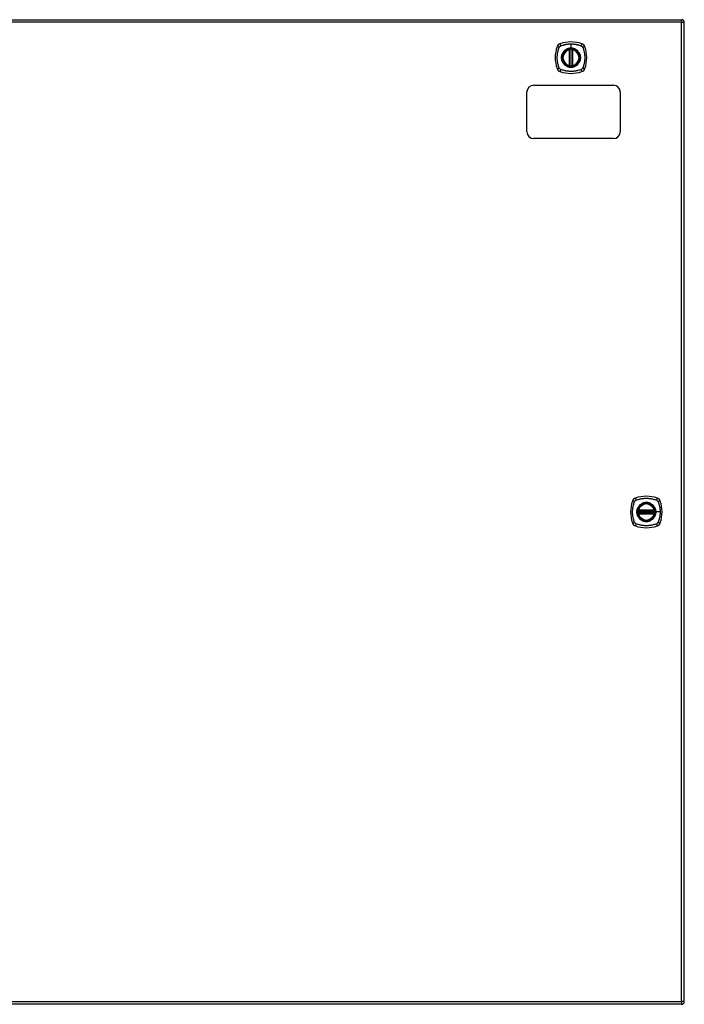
# Model space of a CAD drawing. Header units: inches. Extents: x 20 to 683, y 61 to 320.
# Tile 187 of 205: x 267 to 292, y 177 to 214. Entities that reach past the tile are written whole.
import ezdxf

# ---------------------------------------------------------------- set-up
doc = ezdxf.new("R2010")
doc.units = ezdxf.units.IN
doc.header["$MEASUREMENT"] = 0
doc.layers.add('Visible Edges(ANSI)', color=7, linetype='Continuous', lineweight=25)
doc.layers.add('Visible Tangent Edges(ANSI)', color=7, linetype='Continuous', lineweight=25)

msp = doc.modelspace()

# ---------------------------------------------------------------- linework, layer by layer
at = {"layer": 'Visible Edges(ANSI)'}
for p, q in [((220.492, 214.194), (292.097, 214.194)), ((292.196, 177.375), (292.196, 214.095)), ((287.887, 212.477), (287.887, 213.062)), ((287.907, 212.473), (287.907, 213.067)), ((287.986, 213.067), (287.986, 212.473)), ((288.006, 213.062), (288.006, 212.477)), ((286.545, 211.735), (289.545, 211.735)), ((286.295, 209.985), (286.295, 211.485)), ((289.795, 211.485), (289.795, 209.985)), ((289.545, 209.735), (286.545, 209.735)), ((290.476, 195.774), (291.069, 195.774)), ((291.069, 195.695), (290.476, 195.695)), ((290.48, 195.794), (291.065, 195.794)), ((291.065, 195.676), (290.48, 195.676)), ((292.097, 177.276), (220.492, 177.276))]:
    msp.add_line(p, q, dxfattribs=at)
at = {"layer": 'Visible Edges(ANSI)', "flags": 128}
for points in [[(287.918, 213.081), (287.916, 213.081), (287.915, 213.081), (287.913, 213.081), (287.911, 213.081), (287.91, 213.081), (287.908, 213.08), (287.907, 213.08), (287.906, 213.08), (287.904, 213.08), (287.903, 213.08), (287.902, 213.079), (287.9, 213.079), (287.899, 213.079), (287.898, 213.079), (287.897, 213.079), (287.897, 213.079), (287.896, 213.079), (287.895, 213.078), (287.895, 213.078), (287.894, 213.078), (287.894, 213.078), (287.893, 213.078), (287.893, 213.078), (287.893, 213.078)], [(288, 213.078), (288, 213.078), (287.999, 213.078), (287.999, 213.078), (287.999, 213.078), (287.998, 213.078), (287.998, 213.078), (287.997, 213.079), (287.996, 213.079), (287.995, 213.079), (287.994, 213.079), (287.993, 213.079), (287.992, 213.079), (287.991, 213.079), (287.99, 213.08), (287.989, 213.08), (287.987, 213.08), (287.986, 213.08), (287.984, 213.08), (287.983, 213.081), (287.981, 213.081), (287.98, 213.081), (287.978, 213.081), (287.977, 213.081), (287.975, 213.081)], [(287.893, 212.461), (287.893, 212.461), (287.893, 212.461), (287.894, 212.461), (287.894, 212.461), (287.895, 212.461), (287.895, 212.461), (287.896, 212.461), (287.897, 212.461), (287.897, 212.461), (287.898, 212.46), (287.899, 212.46), (287.9, 212.46), (287.902, 212.46), (287.903, 212.46), (287.904, 212.46), (287.906, 212.459), (287.907, 212.459), (287.908, 212.459), (287.91, 212.459), (287.911, 212.459), (287.913, 212.459), (287.915, 212.458), (287.916, 212.458), (287.918, 212.458)], [(287.975, 212.458), (287.977, 212.458), (287.978, 212.458), (287.98, 212.459), (287.981, 212.459), (287.983, 212.459), (287.984, 212.459), (287.986, 212.459), (287.987, 212.459), (287.989, 212.46), (287.99, 212.46), (287.991, 212.46), (287.992, 212.46), (287.993, 212.46), (287.994, 212.46), (287.995, 212.461), (287.996, 212.461), (287.997, 212.461), (287.998, 212.461), (287.998, 212.461), (287.999, 212.461), (287.999, 212.461), (287.999, 212.461), (288, 212.461), (288, 212.461)], [(290.464, 195.788), (290.464, 195.788), (290.464, 195.788), (290.464, 195.787), (290.464, 195.787), (290.464, 195.787), (290.464, 195.786), (290.464, 195.785), (290.463, 195.785), (290.463, 195.784), (290.463, 195.783), (290.463, 195.782), (290.463, 195.781), (290.463, 195.78), (290.462, 195.778), (290.462, 195.777), (290.462, 195.776), (290.462, 195.774), (290.462, 195.773), (290.462, 195.771), (290.461, 195.77), (290.461, 195.768), (290.461, 195.767), (290.461, 195.765), (290.461, 195.763)], [(290.461, 195.706), (290.461, 195.704), (290.461, 195.703), (290.461, 195.701), (290.461, 195.7), (290.462, 195.698), (290.462, 195.697), (290.462, 195.695), (290.462, 195.694), (290.462, 195.693), (290.462, 195.691), (290.463, 195.69), (290.463, 195.689), (290.463, 195.688), (290.463, 195.687), (290.463, 195.686), (290.463, 195.685), (290.464, 195.684), (290.464, 195.683), (290.464, 195.683), (290.464, 195.682), (290.464, 195.682), (290.464, 195.682), (290.464, 195.682), (290.464, 195.682)], [(291.084, 195.763), (291.084, 195.765), (291.084, 195.767), (291.084, 195.768), (291.083, 195.77), (291.083, 195.771), (291.083, 195.773), (291.083, 195.774), (291.083, 195.776), (291.083, 195.777), (291.082, 195.778), (291.082, 195.78), (291.082, 195.781), (291.082, 195.782), (291.082, 195.783), (291.082, 195.784), (291.081, 195.785), (291.081, 195.785), (291.081, 195.786), (291.081, 195.787), (291.081, 195.787), (291.081, 195.787), (291.081, 195.788), (291.081, 195.788), (291.081, 195.788)], [(291.081, 195.682), (291.081, 195.682), (291.081, 195.682), (291.081, 195.682), (291.081, 195.682), (291.081, 195.683), (291.081, 195.683), (291.081, 195.684), (291.081, 195.685), (291.082, 195.686), (291.082, 195.687), (291.082, 195.688), (291.082, 195.689), (291.082, 195.69), (291.082, 195.691), (291.083, 195.693), (291.083, 195.694), (291.083, 195.695), (291.083, 195.697), (291.083, 195.698), (291.083, 195.7), (291.084, 195.701), (291.084, 195.703), (291.084, 195.704), (291.084, 195.706)]]:
    msp.add_lwpolyline(points, dxfattribs=at)
at = {"layer": 'Visible Edges(ANSI)'}
for centre, radius in [((287.946, 212.77), 0.32), ((287.946, 212.77), 0.315), ((290.772, 195.735), 0.32), ((290.772, 195.735), 0.315)]:
    msp.add_circle(centre, radius, dxfattribs=at)
for centre, radius, start, end in [((292.097, 214.095), 0.099, 0, 90), ((288.635, 212.77), 1.28, 161.2278, 198.7722), ((287.592, 213.124), 0.177, 108.7722, 161.2278), ((287.946, 212.081), 1.28, 71.2278, 108.7722), ((287.946, 212.77), 0.313, 103.6344, 256.3656), ((287.946, 212.77), 0.313, 99.784, 103.6344), ((287.875, 213.062), 0.0118, 0, 103.6344), ((287.895, 213.067), 0.0118, 0, 99.784), ((287.946, 212.77), 0.313, 84.7499, 95.2501), ((287.998, 213.067), 0.0118, 80.216, 180), ((287.946, 212.77), 0.313, 76.3656, 80.216), ((288.017, 213.062), 0.0118, 76.3656, 180), ((287.946, 212.77), 0.313, 283.6344, 76.3656), ((288.301, 213.124), 0.177, 18.7722, 71.2278), ((287.257, 212.77), 1.28, 341.2278, 18.7722), ((287.592, 212.415), 0.177, 198.7722, 251.2278), ((287.875, 212.477), 0.0118, 256.3656, 0), ((287.946, 212.77), 0.313, 256.3656, 260.216), ((287.895, 212.473), 0.0118, 260.216, 0), ((287.946, 212.77), 0.313, 264.7499, 275.2501), ((287.998, 212.473), 0.0118, 180, 279.784), ((287.946, 212.77), 0.313, 279.784, 283.6344), ((288.017, 212.477), 0.0118, 180, 283.6344), ((288.301, 212.415), 0.177, 288.7722, 341.2278), ((287.946, 213.459), 1.28, 251.2278, 288.7722), ((286.545, 211.485), 0.25, 90, 180), ((289.545, 211.485), 0.25, 0, 90), ((286.545, 209.985), 0.25, 180, 270), ((289.545, 209.985), 0.25, 270, 0), ((291.461, 195.735), 1.28, 161.2278, 198.7722), ((290.418, 196.089), 0.177, 108.7722, 161.2278), ((290.772, 195.046), 1.28, 71.2278, 108.7722), ((290.772, 195.735), 0.313, 13.6344, 166.3656), ((291.127, 196.089), 0.177, 18.7722, 71.2278), ((290.083, 195.735), 1.28, 341.2278, 18.7722), ((290.772, 195.735), 0.313, 174.7499, 185.2501), ((290.772, 195.735), 0.313, 166.3656, 170.216), ((290.476, 195.786), 0.0118, 170.216, 270), ((290.476, 195.684), 0.0118, 90, 189.784), ((290.772, 195.735), 0.313, 189.784, 193.6344), ((290.48, 195.806), 0.0118, 166.3656, 270), ((290.48, 195.664), 0.0118, 90, 193.6344), ((291.065, 195.806), 0.0118, 270, 13.6344), ((291.065, 195.664), 0.0118, 346.3656, 90), ((291.069, 195.786), 0.0118, 270, 9.784), ((291.069, 195.684), 0.0118, 350.216, 90), ((290.772, 195.735), 0.313, 9.784, 13.6344), ((290.772, 195.735), 0.313, 346.3656, 350.216), ((290.772, 195.735), 0.313, 354.7499, 5.2501), ((290.418, 195.38), 0.177, 198.7722, 251.2278), ((290.772, 195.735), 0.313, 193.6344, 346.3656), ((291.127, 195.38), 0.177, 288.7722, 341.2278), ((290.772, 196.424), 1.28, 251.2278, 288.7722), ((292.097, 177.375), 0.099, 270, 0)]:
    msp.add_arc(centre, radius, start, end, dxfattribs=at)
at = {"layer": 'Visible Tangent Edges(ANSI)'}
for p, q in [((292.097, 214.194), (292.097, 214.095)), ((292.097, 214.095), (220.492, 214.095)), ((292.097, 214.095), (292.196, 214.095)), ((292.097, 177.375), (292.097, 214.095)), ((287.875, 213.062), (287.873, 213.074)), ((287.875, 213.062), (287.887, 213.062)), ((287.875, 213.062), (287.875, 212.477)), ((287.887, 213.062), (287.897, 213.062)), ((287.893, 213.078), (287.894, 213.072)), ((287.897, 213.067), (287.907, 213.067)), ((287.897, 212.477), (287.897, 213.062)), ((287.919, 213.07), (287.918, 213.081)), ((287.919, 212.47), (287.919, 213.07)), ((287.946, 213.286), (287.946, 213.127)), ((287.946, 213.122), (287.946, 213.127)), ((287.974, 213.07), (287.975, 213.081)), ((287.974, 213.07), (287.974, 212.47)), ((287.986, 213.067), (287.996, 213.067)), ((287.996, 213.062), (288.006, 213.062)), ((287.996, 213.062), (287.996, 212.477)), ((287.999, 213.072), (288, 213.078)), ((288.006, 213.062), (288.017, 213.062)), ((288.02, 213.074), (288.017, 213.062)), ((288.017, 212.477), (288.017, 213.062)), ((287.873, 212.466), (287.875, 212.477)), ((287.887, 212.477), (287.875, 212.477)), ((287.897, 212.477), (287.887, 212.477)), ((287.894, 212.467), (287.893, 212.461)), ((287.907, 212.473), (287.897, 212.473)), ((287.918, 212.458), (287.919, 212.47)), ((287.975, 212.458), (287.974, 212.47)), ((287.996, 212.473), (287.986, 212.473)), ((288.006, 212.477), (287.996, 212.477)), ((288, 212.461), (287.999, 212.467)), ((288.017, 212.477), (288.006, 212.477)), ((288.017, 212.477), (288.02, 212.466)), ((290.461, 195.763), (290.472, 195.762)), ((290.461, 195.706), (290.472, 195.707)), ((290.47, 195.787), (290.464, 195.788)), ((290.464, 195.682), (290.47, 195.683)), ((290.468, 195.809), (290.48, 195.806)), ((290.472, 195.762), (291.072, 195.762)), ((291.072, 195.707), (290.472, 195.707)), ((290.476, 195.774), (290.476, 195.784)), ((290.476, 195.685), (290.476, 195.695)), ((290.48, 195.794), (290.48, 195.806)), ((291.065, 195.806), (290.48, 195.806)), ((290.48, 195.784), (290.48, 195.794)), ((290.48, 195.784), (291.065, 195.784)), ((290.48, 195.676), (290.48, 195.685)), ((291.065, 195.685), (290.48, 195.685)), ((290.48, 195.664), (290.48, 195.676)), ((291.065, 195.806), (291.077, 195.809)), ((291.065, 195.806), (291.065, 195.794)), ((291.065, 195.794), (291.065, 195.784)), ((291.065, 195.685), (291.065, 195.676)), ((291.065, 195.676), (291.065, 195.664)), ((291.069, 195.784), (291.069, 195.774)), ((291.069, 195.695), (291.069, 195.685)), ((291.072, 195.762), (291.084, 195.763)), ((291.072, 195.707), (291.084, 195.706)), ((291.081, 195.788), (291.075, 195.787)), ((291.075, 195.683), (291.081, 195.682)), ((291.125, 195.735), (291.129, 195.735)), ((291.289, 195.735), (291.129, 195.735)), ((290.48, 195.664), (290.468, 195.661)), ((290.48, 195.664), (291.065, 195.664)), ((291.077, 195.661), (291.065, 195.664)), ((220.492, 177.375), (292.097, 177.375)), ((292.097, 177.375), (292.097, 177.276)), ((292.196, 177.375), (292.097, 177.375))]:
    msp.add_line(p, q, dxfattribs=at)
at = {"layer": 'Visible Tangent Edges(ANSI)', "flags": 128}
for points in [[(287.506, 212.381), (287.493, 212.415), (287.482, 212.446), (287.473, 212.477), (287.464, 212.509), (287.456, 212.541), (287.449, 212.573), (287.443, 212.605), (287.439, 212.638), (287.435, 212.671), (287.432, 212.704), (287.43, 212.737), (287.43, 212.77), (287.43, 212.803), (287.432, 212.836), (287.435, 212.868), (287.438, 212.901), (287.443, 212.934), (287.449, 212.966), (287.456, 212.999), (287.464, 213.031), (287.473, 213.062), (287.482, 213.094), (287.493, 213.125), (287.506, 213.158)], [(287.506, 213.158), (287.507, 213.16), (287.508, 213.161), (287.509, 213.162), (287.509, 213.164), (287.51, 213.165), (287.511, 213.167), (287.512, 213.168), (287.512, 213.169), (287.513, 213.17), (287.514, 213.172), (287.515, 213.173), (287.516, 213.174), (287.517, 213.176), (287.518, 213.177), (287.519, 213.178), (287.519, 213.179), (287.52, 213.18), (287.521, 213.182), (287.522, 213.183), (287.523, 213.184), (287.524, 213.185), (287.526, 213.186), (287.527, 213.187), (287.528, 213.188)], [(287.528, 213.188), (287.529, 213.19), (287.53, 213.191), (287.531, 213.192), (287.532, 213.193), (287.533, 213.194), (287.534, 213.195), (287.536, 213.196), (287.537, 213.197), (287.538, 213.198), (287.539, 213.199), (287.541, 213.199), (287.542, 213.2), (287.543, 213.201), (287.544, 213.202), (287.546, 213.203), (287.547, 213.204), (287.548, 213.205), (287.55, 213.205), (287.551, 213.206), (287.552, 213.207), (287.554, 213.208), (287.555, 213.208), (287.556, 213.209), (287.558, 213.21)], [(287.558, 213.21), (287.576, 213.218), (287.591, 213.223), (287.607, 213.229), (287.622, 213.234), (287.638, 213.239), (287.654, 213.244), (287.67, 213.248), (287.686, 213.252), (287.701, 213.256), (287.718, 213.26), (287.734, 213.264), (287.75, 213.267), (287.766, 213.27), (287.782, 213.273), (287.798, 213.275), (287.815, 213.278), (287.831, 213.28), (287.848, 213.281), (287.864, 213.283), (287.88, 213.284), (287.897, 213.285), (287.913, 213.286), (287.93, 213.286), (287.946, 213.286)], [(287.946, 213.122), (288.038, 213.11), (288.123, 213.075), (288.196, 213.019), (288.252, 212.946), (288.287, 212.861), (288.299, 212.769), (288.286, 212.678), (288.251, 212.593), (288.195, 212.52), (288.123, 212.465), (288.037, 212.43), (287.946, 212.418), (287.855, 212.43), (287.77, 212.465), (287.697, 212.521), (287.641, 212.593), (287.606, 212.679), (287.594, 212.77), (287.606, 212.861), (287.642, 212.946), (287.697, 213.019), (287.77, 213.075), (287.855, 213.11), (287.946, 213.122)], [(287.719, 213.044), (287.717, 213.043), (287.715, 213.041), (287.713, 213.039), (287.71, 213.037), (287.708, 213.035), (287.706, 213.033), (287.704, 213.032), (287.702, 213.03), (287.7, 213.028), (287.698, 213.026), (287.696, 213.024), (287.694, 213.022), (287.692, 213.02), (287.69, 213.018), (287.688, 213.016), (287.687, 213.014), (287.685, 213.012), (287.683, 213.01), (287.681, 213.008), (287.679, 213.006), (287.677, 213.004), (287.675, 213.002), (287.674, 212.999), (287.672, 212.997)], [(287.946, 213.127), (287.936, 213.126), (287.926, 213.126), (287.916, 213.125), (287.905, 213.124), (287.895, 213.123), (287.885, 213.121), (287.875, 213.119), (287.865, 213.117), (287.855, 213.115), (287.845, 213.112), (287.835, 213.109), (287.825, 213.105), (287.816, 213.102), (287.806, 213.098), (287.797, 213.094), (287.788, 213.089), (287.778, 213.084), (287.769, 213.079), (287.761, 213.074), (287.752, 213.069), (287.743, 213.063), (287.735, 213.057), (287.727, 213.051), (287.719, 213.044)], [(287.894, 213.072), (287.894, 213.073), (287.893, 213.073), (287.892, 213.073), (287.891, 213.074), (287.89, 213.074), (287.889, 213.074), (287.889, 213.074), (287.888, 213.075), (287.887, 213.075), (287.886, 213.075), (287.885, 213.075), (287.884, 213.075), (287.883, 213.075), (287.882, 213.075), (287.881, 213.075), (287.88, 213.075), (287.879, 213.075), (287.878, 213.075), (287.877, 213.075), (287.876, 213.075), (287.875, 213.074), (287.875, 213.074), (287.874, 213.074), (287.873, 213.074)], [(287.897, 213.067), (287.897, 213.067), (287.897, 213.067), (287.897, 213.067), (287.897, 213.068), (287.897, 213.068), (287.897, 213.068), (287.896, 213.068), (287.896, 213.069), (287.896, 213.069), (287.896, 213.069), (287.896, 213.069), (287.896, 213.07), (287.896, 213.07), (287.896, 213.07), (287.896, 213.07), (287.895, 213.071), (287.895, 213.071), (287.895, 213.071), (287.895, 213.071), (287.895, 213.071), (287.895, 213.072), (287.895, 213.072), (287.894, 213.072), (287.894, 213.072)], [(287.897, 213.062), (287.897, 213.063), (287.897, 213.063), (287.897, 213.063), (287.897, 213.063), (287.897, 213.063), (287.897, 213.063), (287.897, 213.064), (287.897, 213.064), (287.897, 213.064), (287.897, 213.064), (287.897, 213.064), (287.897, 213.064), (287.897, 213.065), (287.897, 213.065), (287.897, 213.065), (287.897, 213.065), (287.897, 213.065), (287.897, 213.066), (287.897, 213.066), (287.897, 213.066), (287.897, 213.066), (287.897, 213.066), (287.897, 213.066), (287.897, 213.067)], [(287.907, 213.067), (287.907, 213.067), (287.907, 213.067), (287.907, 213.067), (287.907, 213.067), (287.908, 213.067), (287.908, 213.067), (287.908, 213.067), (287.909, 213.067), (287.909, 213.067), (287.909, 213.067), (287.91, 213.067), (287.911, 213.068), (287.911, 213.068), (287.912, 213.068), (287.912, 213.068), (287.913, 213.068), (287.914, 213.069), (287.914, 213.069), (287.915, 213.069), (287.916, 213.069), (287.917, 213.069), (287.917, 213.069), (287.918, 213.07), (287.919, 213.07)], [(287.946, 213.286), (287.963, 213.286), (287.979, 213.286), (287.996, 213.285), (288.012, 213.284), (288.029, 213.283), (288.045, 213.281), (288.062, 213.28), (288.078, 213.278), (288.094, 213.275), (288.111, 213.273), (288.127, 213.27), (288.143, 213.267), (288.159, 213.264), (288.175, 213.26), (288.191, 213.256), (288.207, 213.252), (288.223, 213.248), (288.239, 213.244), (288.255, 213.239), (288.27, 213.234), (288.286, 213.229), (288.301, 213.223), (288.317, 213.218), (288.335, 213.21)], [(288.174, 213.044), (288.166, 213.051), (288.158, 213.057), (288.149, 213.063), (288.141, 213.069), (288.132, 213.074), (288.123, 213.08), (288.114, 213.085), (288.105, 213.089), (288.096, 213.094), (288.086, 213.098), (288.077, 213.102), (288.067, 213.105), (288.058, 213.109), (288.048, 213.112), (288.038, 213.115), (288.028, 213.117), (288.018, 213.119), (288.008, 213.121), (287.998, 213.123), (287.987, 213.124), (287.977, 213.125), (287.967, 213.126), (287.957, 213.126), (287.946, 213.127)], [(287.974, 213.07), (287.975, 213.07), (287.976, 213.069), (287.976, 213.069), (287.977, 213.069), (287.978, 213.069), (287.978, 213.069), (287.979, 213.069), (287.98, 213.068), (287.981, 213.068), (287.981, 213.068), (287.982, 213.068), (287.982, 213.068), (287.983, 213.067), (287.983, 213.067), (287.984, 213.067), (287.984, 213.067), (287.985, 213.067), (287.985, 213.067), (287.985, 213.067), (287.985, 213.067), (287.986, 213.067), (287.986, 213.067), (287.986, 213.067), (287.986, 213.067)], [(287.999, 213.072), (287.998, 213.072), (287.998, 213.072), (287.998, 213.072), (287.998, 213.071), (287.998, 213.071), (287.998, 213.071), (287.998, 213.071), (287.997, 213.071), (287.997, 213.07), (287.997, 213.07), (287.997, 213.07), (287.997, 213.07), (287.997, 213.069), (287.997, 213.069), (287.997, 213.069), (287.996, 213.069), (287.996, 213.068), (287.996, 213.068), (287.996, 213.068), (287.996, 213.068), (287.996, 213.067), (287.996, 213.067), (287.996, 213.067), (287.996, 213.067)], [(287.996, 213.067), (287.996, 213.066), (287.996, 213.066), (287.996, 213.066), (287.996, 213.066), (287.996, 213.066), (287.996, 213.066), (287.996, 213.065), (287.996, 213.065), (287.996, 213.065), (287.996, 213.065), (287.996, 213.065), (287.996, 213.064), (287.996, 213.064), (287.996, 213.064), (287.996, 213.064), (287.996, 213.064), (287.996, 213.064), (287.996, 213.063), (287.996, 213.063), (287.996, 213.063), (287.996, 213.063), (287.996, 213.063), (287.996, 213.063), (287.996, 213.062)], [(288.02, 213.074), (288.019, 213.074), (288.018, 213.074), (288.017, 213.074), (288.016, 213.075), (288.015, 213.075), (288.015, 213.075), (288.014, 213.075), (288.013, 213.075), (288.012, 213.075), (288.011, 213.075), (288.01, 213.075), (288.009, 213.075), (288.008, 213.075), (288.007, 213.075), (288.006, 213.075), (288.005, 213.075), (288.004, 213.074), (288.003, 213.074), (288.003, 213.074), (288.002, 213.074), (288.001, 213.073), (288, 213.073), (287.999, 213.073), (287.999, 213.072)], [(288.221, 212.997), (288.219, 212.999), (288.217, 213.002), (288.216, 213.004), (288.214, 213.006), (288.212, 213.008), (288.21, 213.01), (288.208, 213.012), (288.206, 213.014), (288.204, 213.016), (288.203, 213.018), (288.201, 213.02), (288.199, 213.022), (288.197, 213.024), (288.195, 213.026), (288.193, 213.028), (288.191, 213.03), (288.189, 213.031), (288.187, 213.033), (288.185, 213.035), (288.182, 213.037), (288.18, 213.039), (288.178, 213.041), (288.176, 213.043), (288.174, 213.044)], [(288.335, 213.21), (288.338, 213.208), (288.341, 213.207), (288.343, 213.205), (288.346, 213.204), (288.348, 213.202), (288.351, 213.2), (288.353, 213.199), (288.356, 213.197), (288.358, 213.195), (288.361, 213.193), (288.363, 213.191), (288.365, 213.189), (288.367, 213.186), (288.369, 213.184), (288.371, 213.182), (288.373, 213.179), (288.375, 213.177), (288.377, 213.174), (288.379, 213.172), (288.38, 213.169), (288.382, 213.167), (288.384, 213.164), (288.385, 213.161), (288.386, 213.158)], [(288.386, 213.158), (288.4, 213.125), (288.411, 213.094), (288.42, 213.062), (288.429, 213.031), (288.437, 212.999), (288.444, 212.966), (288.45, 212.934), (288.454, 212.901), (288.458, 212.868), (288.461, 212.836), (288.462, 212.803), (288.463, 212.77), (288.462, 212.737), (288.461, 212.704), (288.458, 212.671), (288.454, 212.638), (288.449, 212.605), (288.444, 212.573), (288.437, 212.541), (288.429, 212.509), (288.42, 212.477), (288.411, 212.446), (288.4, 212.415), (288.386, 212.381)], [(287.672, 212.997), (287.659, 212.981), (287.647, 212.964), (287.637, 212.947), (287.627, 212.929), (287.618, 212.91), (287.611, 212.891), (287.604, 212.871), (287.599, 212.851), (287.595, 212.831), (287.592, 212.811), (287.59, 212.79), (287.59, 212.77), (287.59, 212.749), (287.592, 212.728), (287.595, 212.708), (287.599, 212.688), (287.604, 212.668), (287.611, 212.648), (287.618, 212.629), (287.627, 212.611), (287.637, 212.593), (287.648, 212.575), (287.659, 212.558), (287.672, 212.542)], [(288.221, 212.542), (288.234, 212.558), (288.245, 212.575), (288.256, 212.593), (288.266, 212.611), (288.274, 212.63), (288.282, 212.649), (288.288, 212.668), (288.294, 212.688), (288.298, 212.708), (288.301, 212.729), (288.303, 212.749), (288.303, 212.77), (288.303, 212.79), (288.301, 212.811), (288.298, 212.831), (288.294, 212.851), (288.288, 212.871), (288.282, 212.891), (288.274, 212.91), (288.266, 212.929), (288.256, 212.947), (288.245, 212.964), (288.234, 212.981), (288.221, 212.997)], [(287.558, 212.33), (287.555, 212.331), (287.552, 212.333), (287.55, 212.334), (287.547, 212.336), (287.544, 212.337), (287.542, 212.339), (287.539, 212.341), (287.537, 212.343), (287.534, 212.345), (287.532, 212.347), (287.53, 212.349), (287.528, 212.351), (287.526, 212.353), (287.523, 212.355), (287.521, 212.358), (287.519, 212.36), (287.518, 212.363), (287.516, 212.365), (287.514, 212.368), (287.512, 212.37), (287.511, 212.373), (287.509, 212.376), (287.508, 212.378), (287.506, 212.381)], [(288.335, 212.33), (288.301, 212.316), (288.27, 212.306), (288.239, 212.296), (288.207, 212.287), (288.175, 212.279), (288.143, 212.273), (288.111, 212.267), (288.078, 212.262), (288.045, 212.258), (288.013, 212.255), (287.98, 212.254), (287.947, 212.253), (287.914, 212.254), (287.881, 212.255), (287.848, 212.258), (287.815, 212.262), (287.782, 212.267), (287.75, 212.272), (287.718, 212.279), (287.686, 212.287), (287.654, 212.296), (287.622, 212.306), (287.591, 212.316), (287.558, 212.33)], [(287.672, 212.542), (287.674, 212.54), (287.675, 212.538), (287.677, 212.536), (287.679, 212.534), (287.681, 212.532), (287.683, 212.53), (287.685, 212.528), (287.687, 212.526), (287.688, 212.524), (287.69, 212.522), (287.692, 212.52), (287.694, 212.518), (287.696, 212.516), (287.698, 212.514), (287.7, 212.512), (287.702, 212.51), (287.704, 212.508), (287.706, 212.506), (287.708, 212.504), (287.71, 212.502), (287.713, 212.501), (287.715, 212.499), (287.717, 212.497), (287.719, 212.495)], [(287.719, 212.495), (287.735, 212.482), (287.752, 212.471), (287.769, 212.46), (287.788, 212.45), (287.806, 212.442), (287.825, 212.434), (287.845, 212.428), (287.865, 212.422), (287.885, 212.418), (287.905, 212.415), (287.926, 212.413), (287.947, 212.413), (287.967, 212.413), (287.988, 212.415), (288.008, 212.418), (288.028, 212.422), (288.048, 212.428), (288.068, 212.434), (288.087, 212.442), (288.105, 212.45), (288.124, 212.46), (288.141, 212.471), (288.158, 212.482), (288.174, 212.495)], [(287.873, 212.466), (287.874, 212.465), (287.875, 212.465), (287.875, 212.465), (287.876, 212.465), (287.877, 212.465), (287.878, 212.465), (287.879, 212.465), (287.88, 212.464), (287.881, 212.464), (287.882, 212.464), (287.883, 212.464), (287.884, 212.464), (287.885, 212.465), (287.886, 212.465), (287.887, 212.465), (287.888, 212.465), (287.889, 212.465), (287.889, 212.465), (287.89, 212.466), (287.891, 212.466), (287.892, 212.466), (287.893, 212.466), (287.894, 212.467), (287.894, 212.467)], [(287.894, 212.467), (287.894, 212.467), (287.895, 212.468), (287.895, 212.468), (287.895, 212.468), (287.895, 212.468), (287.895, 212.468), (287.895, 212.469), (287.895, 212.469), (287.896, 212.469), (287.896, 212.469), (287.896, 212.47), (287.896, 212.47), (287.896, 212.47), (287.896, 212.47), (287.896, 212.471), (287.896, 212.471), (287.896, 212.471), (287.897, 212.471), (287.897, 212.472), (287.897, 212.472), (287.897, 212.472), (287.897, 212.472), (287.897, 212.473), (287.897, 212.473)], [(287.897, 212.473), (287.897, 212.473), (287.897, 212.473), (287.897, 212.473), (287.897, 212.474), (287.897, 212.474), (287.897, 212.474), (287.897, 212.474), (287.897, 212.474), (287.897, 212.474), (287.897, 212.475), (287.897, 212.475), (287.897, 212.475), (287.897, 212.475), (287.897, 212.475), (287.897, 212.475), (287.897, 212.476), (287.897, 212.476), (287.897, 212.476), (287.897, 212.476), (287.897, 212.476), (287.897, 212.477), (287.897, 212.477), (287.897, 212.477), (287.897, 212.477)], [(287.919, 212.47), (287.918, 212.47), (287.917, 212.47), (287.917, 212.47), (287.916, 212.47), (287.915, 212.471), (287.914, 212.471), (287.914, 212.471), (287.913, 212.471), (287.912, 212.471), (287.912, 212.471), (287.911, 212.472), (287.911, 212.472), (287.91, 212.472), (287.909, 212.472), (287.909, 212.472), (287.909, 212.472), (287.908, 212.473), (287.908, 212.473), (287.908, 212.473), (287.907, 212.473), (287.907, 212.473), (287.907, 212.473), (287.907, 212.473), (287.907, 212.473)], [(287.986, 212.473), (287.986, 212.473), (287.986, 212.473), (287.986, 212.473), (287.985, 212.473), (287.985, 212.473), (287.985, 212.473), (287.985, 212.473), (287.984, 212.472), (287.984, 212.472), (287.983, 212.472), (287.983, 212.472), (287.982, 212.472), (287.982, 212.472), (287.981, 212.471), (287.981, 212.471), (287.98, 212.471), (287.979, 212.471), (287.978, 212.471), (287.978, 212.471), (287.977, 212.47), (287.976, 212.47), (287.976, 212.47), (287.975, 212.47), (287.974, 212.47)], [(287.996, 212.477), (287.996, 212.477), (287.996, 212.477), (287.996, 212.477), (287.996, 212.476), (287.996, 212.476), (287.996, 212.476), (287.996, 212.476), (287.996, 212.476), (287.996, 212.475), (287.996, 212.475), (287.996, 212.475), (287.996, 212.475), (287.996, 212.475), (287.996, 212.475), (287.996, 212.474), (287.996, 212.474), (287.996, 212.474), (287.996, 212.474), (287.996, 212.474), (287.996, 212.474), (287.996, 212.473), (287.996, 212.473), (287.996, 212.473), (287.996, 212.473)], [(287.996, 212.473), (287.996, 212.473), (287.996, 212.472), (287.996, 212.472), (287.996, 212.472), (287.996, 212.472), (287.996, 212.471), (287.996, 212.471), (287.996, 212.471), (287.997, 212.471), (287.997, 212.47), (287.997, 212.47), (287.997, 212.47), (287.997, 212.47), (287.997, 212.469), (287.997, 212.469), (287.997, 212.469), (287.998, 212.469), (287.998, 212.468), (287.998, 212.468), (287.998, 212.468), (287.998, 212.468), (287.998, 212.468), (287.998, 212.467), (287.999, 212.467)], [(287.999, 212.467), (287.999, 212.467), (288, 212.466), (288.001, 212.466), (288.002, 212.466), (288.003, 212.466), (288.003, 212.465), (288.004, 212.465), (288.005, 212.465), (288.006, 212.465), (288.007, 212.465), (288.008, 212.465), (288.009, 212.464), (288.01, 212.464), (288.011, 212.464), (288.012, 212.464), (288.013, 212.464), (288.014, 212.465), (288.015, 212.465), (288.015, 212.465), (288.016, 212.465), (288.017, 212.465), (288.018, 212.465), (288.019, 212.465), (288.02, 212.466)], [(288.174, 212.495), (288.176, 212.497), (288.178, 212.499), (288.18, 212.501), (288.182, 212.502), (288.184, 212.504), (288.187, 212.506), (288.189, 212.508), (288.191, 212.51), (288.193, 212.512), (288.195, 212.514), (288.197, 212.516), (288.199, 212.518), (288.201, 212.52), (288.202, 212.522), (288.204, 212.524), (288.206, 212.526), (288.208, 212.528), (288.21, 212.53), (288.212, 212.532), (288.214, 212.534), (288.216, 212.536), (288.217, 212.538), (288.219, 212.54), (288.221, 212.542)], [(288.386, 212.381), (288.385, 212.378), (288.384, 212.376), (288.382, 212.373), (288.38, 212.37), (288.379, 212.368), (288.377, 212.365), (288.375, 212.363), (288.373, 212.36), (288.371, 212.358), (288.369, 212.356), (288.367, 212.353), (288.365, 212.351), (288.363, 212.349), (288.361, 212.347), (288.358, 212.345), (288.356, 212.343), (288.354, 212.341), (288.351, 212.339), (288.349, 212.337), (288.346, 212.336), (288.343, 212.334), (288.341, 212.333), (288.338, 212.331), (288.335, 212.33)], [(290.332, 195.346), (290.319, 195.38), (290.308, 195.411), (290.299, 195.442), (290.29, 195.474), (290.282, 195.506), (290.275, 195.538), (290.269, 195.57), (290.265, 195.603), (290.261, 195.636), (290.258, 195.669), (290.256, 195.702), (290.256, 195.735), (290.256, 195.768), (290.258, 195.801), (290.261, 195.833), (290.264, 195.866), (290.269, 195.899), (290.275, 195.931), (290.282, 195.964), (290.29, 195.996), (290.299, 196.027), (290.308, 196.059), (290.319, 196.09), (290.332, 196.123)], [(290.332, 196.123), (290.334, 196.126), (290.335, 196.129), (290.337, 196.132), (290.338, 196.134), (290.34, 196.137), (290.342, 196.139), (290.344, 196.142), (290.345, 196.144), (290.347, 196.147), (290.349, 196.149), (290.352, 196.151), (290.354, 196.153), (290.356, 196.156), (290.358, 196.158), (290.36, 196.16), (290.363, 196.162), (290.365, 196.164), (290.368, 196.165), (290.37, 196.167), (290.373, 196.169), (290.376, 196.17), (290.378, 196.172), (290.381, 196.173), (290.384, 196.175)], [(290.384, 196.175), (290.417, 196.188), (290.448, 196.199), (290.48, 196.209), (290.511, 196.217), (290.543, 196.225), (290.576, 196.232), (290.608, 196.238), (290.641, 196.243), (290.673, 196.246), (290.706, 196.249), (290.739, 196.251), (290.772, 196.251), (290.805, 196.251), (290.838, 196.249), (290.871, 196.246), (290.904, 196.243), (290.937, 196.238), (290.969, 196.232), (291.001, 196.225), (291.033, 196.217), (291.065, 196.209), (291.096, 196.199), (291.127, 196.188), (291.161, 196.175)], [(291.125, 195.735), (291.113, 195.643), (291.077, 195.558), (291.021, 195.485), (290.949, 195.43), (290.863, 195.395), (290.772, 195.383), (290.681, 195.395), (290.596, 195.43), (290.523, 195.486), (290.467, 195.559), (290.432, 195.644), (290.42, 195.735), (290.432, 195.826), (290.468, 195.911), (290.523, 195.984), (290.596, 196.04), (290.681, 196.075), (290.773, 196.087), (290.864, 196.075), (290.949, 196.04), (291.022, 195.984), (291.078, 195.911), (291.113, 195.826), (291.125, 195.735)], [(291, 196.009), (290.984, 196.022), (290.967, 196.034), (290.949, 196.044), (290.931, 196.054), (290.912, 196.063), (290.893, 196.07), (290.874, 196.077), (290.854, 196.082), (290.834, 196.086), (290.814, 196.089), (290.793, 196.091), (290.772, 196.092), (290.752, 196.091), (290.731, 196.089), (290.711, 196.086), (290.691, 196.082), (290.671, 196.077), (290.651, 196.07), (290.632, 196.063), (290.613, 196.054), (290.595, 196.044), (290.578, 196.034), (290.561, 196.022), (290.545, 196.009)], [(291.161, 196.175), (291.162, 196.174), (291.164, 196.173), (291.165, 196.173), (291.167, 196.172), (291.168, 196.171), (291.169, 196.17), (291.171, 196.17), (291.172, 196.169), (291.173, 196.168), (291.174, 196.167), (291.176, 196.166), (291.177, 196.165), (291.178, 196.164), (291.18, 196.164), (291.181, 196.163), (291.182, 196.162), (291.183, 196.161), (291.184, 196.16), (291.186, 196.159), (291.187, 196.158), (291.188, 196.157), (291.189, 196.156), (291.19, 196.155), (291.191, 196.153)], [(291.191, 196.153), (291.192, 196.152), (291.193, 196.151), (291.194, 196.15), (291.195, 196.149), (291.196, 196.148), (291.197, 196.147), (291.198, 196.146), (291.199, 196.144), (291.2, 196.143), (291.201, 196.142), (291.202, 196.141), (291.203, 196.139), (291.204, 196.138), (291.205, 196.137), (291.206, 196.136), (291.206, 196.134), (291.207, 196.133), (291.208, 196.132), (291.209, 196.13), (291.21, 196.129), (291.21, 196.127), (291.211, 196.126), (291.212, 196.125), (291.212, 196.123)], [(291.212, 196.123), (291.221, 196.105), (291.226, 196.09), (291.231, 196.074), (291.237, 196.059), (291.242, 196.043), (291.246, 196.027), (291.251, 196.012), (291.255, 195.996), (291.259, 195.98), (291.263, 195.964), (291.266, 195.948), (291.27, 195.931), (291.273, 195.915), (291.276, 195.899), (291.278, 195.883), (291.28, 195.866), (291.282, 195.85), (291.284, 195.834), (291.286, 195.817), (291.287, 195.801), (291.288, 195.784), (291.288, 195.768), (291.289, 195.751), (291.289, 195.735)], [(290.498, 195.962), (290.485, 195.946), (290.473, 195.929), (290.463, 195.912), (290.453, 195.894), (290.444, 195.875), (290.437, 195.856), (290.43, 195.836), (290.425, 195.816), (290.421, 195.796), (290.418, 195.776), (290.416, 195.755), (290.416, 195.735), (290.416, 195.714), (290.418, 195.693), (290.421, 195.673), (290.425, 195.653), (290.43, 195.633), (290.437, 195.614), (290.444, 195.594), (290.453, 195.576), (290.463, 195.558), (290.473, 195.54), (290.485, 195.523), (290.498, 195.507)], [(290.468, 195.809), (290.468, 195.808), (290.468, 195.807), (290.468, 195.806), (290.468, 195.805), (290.467, 195.804), (290.467, 195.803), (290.467, 195.802), (290.467, 195.801), (290.467, 195.8), (290.467, 195.799), (290.467, 195.798), (290.467, 195.797), (290.467, 195.796), (290.467, 195.795), (290.467, 195.794), (290.468, 195.793), (290.468, 195.793), (290.468, 195.792), (290.468, 195.791), (290.469, 195.79), (290.469, 195.789), (290.469, 195.788), (290.47, 195.788), (290.47, 195.787)], [(290.47, 195.683), (290.47, 195.682), (290.469, 195.681), (290.469, 195.68), (290.469, 195.679), (290.468, 195.679), (290.468, 195.678), (290.468, 195.677), (290.468, 195.676), (290.467, 195.675), (290.467, 195.674), (290.467, 195.673), (290.467, 195.672), (290.467, 195.671), (290.467, 195.67), (290.467, 195.669), (290.467, 195.669), (290.467, 195.668), (290.467, 195.667), (290.467, 195.666), (290.468, 195.665), (290.468, 195.664), (290.468, 195.663), (290.468, 195.662), (290.468, 195.661)], [(290.47, 195.787), (290.47, 195.787), (290.47, 195.787), (290.471, 195.786), (290.471, 195.786), (290.471, 195.786), (290.471, 195.786), (290.471, 195.786), (290.472, 195.786), (290.472, 195.786), (290.472, 195.785), (290.472, 195.785), (290.473, 195.785), (290.473, 195.785), (290.473, 195.785), (290.473, 195.785), (290.474, 195.785), (290.474, 195.785), (290.474, 195.785), (290.474, 195.785), (290.475, 195.784), (290.475, 195.784), (290.475, 195.784), (290.475, 195.784), (290.476, 195.784)], [(290.476, 195.685), (290.475, 195.685), (290.475, 195.685), (290.475, 195.685), (290.475, 195.685), (290.474, 195.685), (290.474, 195.685), (290.474, 195.685), (290.474, 195.685), (290.473, 195.685), (290.473, 195.684), (290.473, 195.684), (290.473, 195.684), (290.472, 195.684), (290.472, 195.684), (290.472, 195.684), (290.472, 195.684), (290.471, 195.684), (290.471, 195.683), (290.471, 195.683), (290.471, 195.683), (290.471, 195.683), (290.47, 195.683), (290.47, 195.683), (290.47, 195.683)], [(290.472, 195.762), (290.473, 195.763), (290.473, 195.764), (290.473, 195.765), (290.473, 195.765), (290.473, 195.766), (290.473, 195.767), (290.474, 195.768), (290.474, 195.768), (290.474, 195.769), (290.474, 195.769), (290.474, 195.77), (290.475, 195.771), (290.475, 195.771), (290.475, 195.772), (290.475, 195.772), (290.475, 195.773), (290.475, 195.773), (290.475, 195.773), (290.475, 195.773), (290.475, 195.774), (290.476, 195.774), (290.476, 195.774), (290.476, 195.774), (290.476, 195.774)], [(290.476, 195.695), (290.476, 195.695), (290.476, 195.695), (290.476, 195.696), (290.475, 195.696), (290.475, 195.696), (290.475, 195.696), (290.475, 195.697), (290.475, 195.697), (290.475, 195.697), (290.475, 195.698), (290.475, 195.698), (290.475, 195.699), (290.474, 195.699), (290.474, 195.7), (290.474, 195.701), (290.474, 195.701), (290.474, 195.702), (290.473, 195.703), (290.473, 195.703), (290.473, 195.704), (290.473, 195.705), (290.473, 195.706), (290.473, 195.706), (290.472, 195.707)], [(290.476, 195.784), (290.476, 195.784), (290.476, 195.784), (290.476, 195.784), (290.476, 195.784), (290.476, 195.784), (290.477, 195.784), (290.477, 195.784), (290.477, 195.784), (290.477, 195.784), (290.477, 195.784), (290.477, 195.784), (290.478, 195.784), (290.478, 195.784), (290.478, 195.784), (290.478, 195.784), (290.478, 195.784), (290.479, 195.784), (290.479, 195.784), (290.479, 195.784), (290.479, 195.784), (290.479, 195.784), (290.479, 195.784), (290.48, 195.784), (290.48, 195.784)], [(290.48, 195.685), (290.48, 195.685), (290.479, 195.685), (290.479, 195.685), (290.479, 195.685), (290.479, 195.685), (290.479, 195.685), (290.479, 195.685), (290.478, 195.685), (290.478, 195.685), (290.478, 195.685), (290.478, 195.685), (290.478, 195.685), (290.477, 195.685), (290.477, 195.685), (290.477, 195.685), (290.477, 195.685), (290.477, 195.685), (290.477, 195.685), (290.476, 195.685), (290.476, 195.685), (290.476, 195.685), (290.476, 195.685), (290.476, 195.685), (290.476, 195.685)], [(290.545, 196.009), (290.543, 196.008), (290.541, 196.006), (290.539, 196.004), (290.536, 196.002), (290.534, 196), (290.532, 195.998), (290.53, 195.997), (290.528, 195.995), (290.526, 195.993), (290.524, 195.991), (290.522, 195.989), (290.52, 195.987), (290.518, 195.985), (290.516, 195.983), (290.514, 195.981), (290.513, 195.979), (290.511, 195.977), (290.509, 195.975), (290.507, 195.973), (290.505, 195.971), (290.503, 195.969), (290.501, 195.967), (290.5, 195.964), (290.498, 195.962)], [(291.047, 195.962), (291.045, 195.964), (291.043, 195.967), (291.042, 195.969), (291.04, 195.971), (291.038, 195.973), (291.036, 195.975), (291.034, 195.977), (291.032, 195.979), (291.03, 195.981), (291.028, 195.983), (291.027, 195.985), (291.025, 195.987), (291.023, 195.989), (291.021, 195.991), (291.019, 195.993), (291.017, 195.995), (291.015, 195.997), (291.013, 195.998), (291.01, 196), (291.008, 196.002), (291.006, 196.004), (291.004, 196.006), (291.002, 196.008), (291, 196.009)], [(291.129, 195.735), (291.129, 195.745), (291.129, 195.755), (291.128, 195.766), (291.127, 195.776), (291.126, 195.786), (291.124, 195.796), (291.122, 195.806), (291.12, 195.816), (291.117, 195.826), (291.114, 195.836), (291.111, 195.846), (291.108, 195.856), (291.104, 195.865), (291.101, 195.875), (291.096, 195.884), (291.092, 195.894), (291.087, 195.903), (291.082, 195.912), (291.077, 195.921), (291.071, 195.929), (291.066, 195.938), (291.06, 195.946), (291.053, 195.954), (291.047, 195.962)], [(291.047, 195.507), (291.053, 195.515), (291.06, 195.523), (291.066, 195.532), (291.071, 195.54), (291.077, 195.549), (291.082, 195.558), (291.087, 195.567), (291.092, 195.576), (291.096, 195.585), (291.101, 195.595), (291.104, 195.604), (291.108, 195.614), (291.111, 195.623), (291.115, 195.633), (291.117, 195.643), (291.12, 195.653), (291.122, 195.663), (291.124, 195.673), (291.126, 195.684), (291.127, 195.694), (291.128, 195.704), (291.129, 195.714), (291.129, 195.724), (291.129, 195.735)], [(291.065, 195.784), (291.065, 195.784), (291.065, 195.784), (291.066, 195.784), (291.066, 195.784), (291.066, 195.784), (291.066, 195.784), (291.066, 195.784), (291.066, 195.784), (291.067, 195.784), (291.067, 195.784), (291.067, 195.784), (291.067, 195.784), (291.067, 195.784), (291.068, 195.784), (291.068, 195.784), (291.068, 195.784), (291.068, 195.784), (291.068, 195.784), (291.068, 195.784), (291.069, 195.784), (291.069, 195.784), (291.069, 195.784), (291.069, 195.784), (291.069, 195.784)], [(291.069, 195.685), (291.069, 195.685), (291.069, 195.685), (291.069, 195.685), (291.069, 195.685), (291.068, 195.685), (291.068, 195.685), (291.068, 195.685), (291.068, 195.685), (291.068, 195.685), (291.068, 195.685), (291.067, 195.685), (291.067, 195.685), (291.067, 195.685), (291.067, 195.685), (291.067, 195.685), (291.066, 195.685), (291.066, 195.685), (291.066, 195.685), (291.066, 195.685), (291.066, 195.685), (291.066, 195.685), (291.065, 195.685), (291.065, 195.685), (291.065, 195.685)], [(291.069, 195.784), (291.069, 195.784), (291.07, 195.784), (291.07, 195.784), (291.07, 195.784), (291.071, 195.785), (291.071, 195.785), (291.071, 195.785), (291.071, 195.785), (291.072, 195.785), (291.072, 195.785), (291.072, 195.785), (291.072, 195.785), (291.073, 195.785), (291.073, 195.785), (291.073, 195.786), (291.073, 195.786), (291.073, 195.786), (291.074, 195.786), (291.074, 195.786), (291.074, 195.786), (291.074, 195.786), (291.075, 195.787), (291.075, 195.787), (291.075, 195.787)], [(291.069, 195.774), (291.069, 195.774), (291.069, 195.774), (291.069, 195.774), (291.069, 195.774), (291.069, 195.773), (291.07, 195.773), (291.07, 195.773), (291.07, 195.773), (291.07, 195.772), (291.07, 195.772), (291.07, 195.771), (291.07, 195.771), (291.07, 195.77), (291.071, 195.769), (291.071, 195.769), (291.071, 195.768), (291.071, 195.768), (291.071, 195.767), (291.072, 195.766), (291.072, 195.765), (291.072, 195.765), (291.072, 195.764), (291.072, 195.763), (291.072, 195.762)], [(291.072, 195.707), (291.072, 195.706), (291.072, 195.706), (291.072, 195.705), (291.072, 195.704), (291.072, 195.703), (291.071, 195.703), (291.071, 195.702), (291.071, 195.701), (291.071, 195.701), (291.071, 195.7), (291.07, 195.699), (291.07, 195.699), (291.07, 195.698), (291.07, 195.698), (291.07, 195.697), (291.07, 195.697), (291.07, 195.697), (291.07, 195.696), (291.069, 195.696), (291.069, 195.696), (291.069, 195.696), (291.069, 195.695), (291.069, 195.695), (291.069, 195.695)], [(291.075, 195.683), (291.075, 195.683), (291.075, 195.683), (291.074, 195.683), (291.074, 195.683), (291.074, 195.683), (291.074, 195.683), (291.073, 195.684), (291.073, 195.684), (291.073, 195.684), (291.073, 195.684), (291.073, 195.684), (291.072, 195.684), (291.072, 195.684), (291.072, 195.684), (291.072, 195.685), (291.071, 195.685), (291.071, 195.685), (291.071, 195.685), (291.071, 195.685), (291.07, 195.685), (291.07, 195.685), (291.07, 195.685), (291.069, 195.685), (291.069, 195.685)], [(291.075, 195.787), (291.075, 195.788), (291.076, 195.788), (291.076, 195.789), (291.076, 195.79), (291.077, 195.791), (291.077, 195.792), (291.077, 195.793), (291.077, 195.793), (291.077, 195.794), (291.077, 195.795), (291.078, 195.796), (291.078, 195.797), (291.078, 195.798), (291.078, 195.799), (291.078, 195.8), (291.078, 195.801), (291.078, 195.802), (291.078, 195.803), (291.077, 195.804), (291.077, 195.805), (291.077, 195.806), (291.077, 195.807), (291.077, 195.808), (291.077, 195.809)], [(291.077, 195.661), (291.077, 195.662), (291.077, 195.663), (291.077, 195.664), (291.077, 195.665), (291.077, 195.666), (291.078, 195.667), (291.078, 195.668), (291.078, 195.669), (291.078, 195.669), (291.078, 195.67), (291.078, 195.671), (291.078, 195.672), (291.078, 195.673), (291.077, 195.674), (291.077, 195.675), (291.077, 195.676), (291.077, 195.677), (291.077, 195.678), (291.077, 195.679), (291.076, 195.679), (291.076, 195.68), (291.076, 195.681), (291.075, 195.682), (291.075, 195.683)], [(291.289, 195.735), (291.289, 195.718), (291.288, 195.702), (291.288, 195.685), (291.287, 195.669), (291.286, 195.652), (291.284, 195.636), (291.282, 195.619), (291.28, 195.603), (291.278, 195.587), (291.276, 195.57), (291.273, 195.554), (291.27, 195.538), (291.266, 195.522), (291.263, 195.506), (291.259, 195.49), (291.255, 195.474), (291.251, 195.458), (291.246, 195.442), (291.242, 195.426), (291.237, 195.411), (291.232, 195.395), (291.226, 195.38), (291.221, 195.364), (291.212, 195.346)], [(290.384, 195.295), (290.381, 195.296), (290.378, 195.298), (290.376, 195.299), (290.373, 195.301), (290.37, 195.302), (290.368, 195.304), (290.365, 195.306), (290.363, 195.308), (290.361, 195.31), (290.358, 195.312), (290.356, 195.314), (290.354, 195.316), (290.352, 195.318), (290.349, 195.32), (290.347, 195.323), (290.346, 195.325), (290.344, 195.328), (290.342, 195.33), (290.34, 195.333), (290.338, 195.335), (290.337, 195.338), (290.335, 195.341), (290.334, 195.343), (290.332, 195.346)], [(290.498, 195.507), (290.5, 195.505), (290.501, 195.503), (290.503, 195.501), (290.505, 195.499), (290.507, 195.497), (290.509, 195.495), (290.511, 195.493), (290.513, 195.491), (290.514, 195.489), (290.516, 195.487), (290.518, 195.485), (290.52, 195.483), (290.522, 195.481), (290.524, 195.479), (290.526, 195.477), (290.528, 195.475), (290.53, 195.473), (290.532, 195.471), (290.534, 195.469), (290.536, 195.467), (290.539, 195.466), (290.541, 195.464), (290.543, 195.462), (290.545, 195.46)], [(290.545, 195.46), (290.561, 195.447), (290.578, 195.436), (290.595, 195.425), (290.614, 195.415), (290.632, 195.407), (290.651, 195.399), (290.671, 195.393), (290.691, 195.387), (290.711, 195.383), (290.731, 195.38), (290.752, 195.378), (290.772, 195.378), (290.793, 195.378), (290.814, 195.38), (290.834, 195.383), (290.854, 195.387), (290.874, 195.393), (290.894, 195.399), (290.913, 195.407), (290.931, 195.415), (290.95, 195.425), (290.967, 195.436), (290.984, 195.448), (291, 195.46)], [(291, 195.46), (291.002, 195.462), (291.004, 195.464), (291.006, 195.466), (291.008, 195.467), (291.01, 195.469), (291.013, 195.471), (291.015, 195.473), (291.017, 195.475), (291.019, 195.477), (291.021, 195.479), (291.023, 195.481), (291.025, 195.483), (291.027, 195.484), (291.028, 195.486), (291.03, 195.488), (291.032, 195.49), (291.034, 195.493), (291.036, 195.495), (291.038, 195.497), (291.04, 195.499), (291.042, 195.501), (291.043, 195.503), (291.045, 195.505), (291.047, 195.507)], [(291.212, 195.346), (291.211, 195.343), (291.21, 195.341), (291.208, 195.338), (291.206, 195.335), (291.205, 195.333), (291.203, 195.33), (291.201, 195.328), (291.199, 195.325), (291.197, 195.323), (291.195, 195.321), (291.193, 195.318), (291.191, 195.316), (291.189, 195.314), (291.187, 195.312), (291.184, 195.31), (291.182, 195.308), (291.18, 195.306), (291.177, 195.304), (291.175, 195.302), (291.172, 195.301), (291.169, 195.299), (291.167, 195.298), (291.164, 195.296), (291.161, 195.295)], [(291.161, 195.295), (291.127, 195.281), (291.096, 195.271), (291.065, 195.261), (291.033, 195.252), (291.001, 195.244), (290.969, 195.237), (290.937, 195.232), (290.904, 195.227), (290.871, 195.223), (290.838, 195.22), (290.805, 195.219), (290.772, 195.218), (290.739, 195.219), (290.706, 195.22), (290.673, 195.223), (290.641, 195.227), (290.608, 195.232), (290.576, 195.238), (290.543, 195.244), (290.511, 195.252), (290.48, 195.261), (290.448, 195.271), (290.417, 195.281), (290.384, 195.295)]]:
    msp.add_lwpolyline(points, dxfattribs=at)
at = {"layer": 'Visible Tangent Edges(ANSI)'}
for centre, radius in [((287.946, 212.77), 0.346), ((287.946, 212.77), 0.342), ((287.946, 212.77), 0.325), ((287.946, 212.77), 0.324), ((290.772, 195.735), 0.346), ((290.772, 195.735), 0.342), ((290.772, 195.735), 0.325), ((290.772, 195.735), 0.324)]:
    msp.add_circle(centre, radius, dxfattribs=at)
for centre, start, end in [((287.946, 212.77), 103.6344, 256.3656), ((287.946, 212.77), 84.7499, 95.2501), ((287.946, 212.77), 283.6344, 76.3656), ((287.946, 212.77), 264.7499, 275.2501), ((290.772, 195.735), 13.6344, 166.3656), ((290.772, 195.735), 174.7499, 185.2501), ((290.772, 195.735), 354.7499, 5.2501), ((290.772, 195.735), 193.6344, 346.3656)]:
    msp.add_arc(centre, 0.301, start, end, dxfattribs=at)
for centre, major_axis, ratio, start_param, end_param in [((287.534, 213.144), (-0.112, 0.037), 0.042597, 4.975842, 6.113112), ((287.572, 213.182), (-0.037, 0.112), 0.042597, 0.170073, 1.307344), ((287.893, 213.078), (-0.00893, -0.00773), 0.431674, 0, 1.315955), ((287.899, 213.067), (-0.0116, -0.0021), 0.025638, 4.856604, 6.283185), ((287.994, 213.067), (0.0116, -0.0021), 0.025638, 0, 1.426581), ((288, 213.078), (0.00893, -0.00773), 0.431674, 4.96723, 6.283185), ((288.321, 213.182), (0.037, 0.112), 0.042597, 4.975842, 6.113112), ((288.359, 213.144), (0.112, 0.037), 0.042597, 0.170073, 1.307344), ((287.534, 212.395), (-0.112, -0.037), 0.042597, 0.170073, 1.307344), ((287.572, 212.357), (-0.037, -0.112), 0.042597, 4.975842, 6.113112), ((287.893, 212.462), (-0.00893, 0.00773), 0.431674, 4.96723, 6.283185), ((287.899, 212.473), (-0.0116, 0.0021), 0.025638, 0, 1.426581), ((287.994, 212.473), (0.0116, 0.0021), 0.025638, 4.856604, 6.283185), ((288, 212.462), (0.00893, 0.00773), 0.431674, 0, 1.315955), ((288.321, 212.357), (0.037, -0.112), 0.042597, 0.170073, 1.307344), ((288.359, 212.395), (0.112, -0.037), 0.042597, 4.975842, 6.113112), ((290.36, 196.109), (-0.112, 0.037), 0.042597, 4.975842, 6.113112), ((290.398, 196.147), (-0.037, 0.112), 0.042597, 0.170073, 1.307344), ((291.147, 196.147), (0.037, 0.112), 0.042597, 4.975842, 6.113112), ((291.185, 196.109), (0.112, 0.037), 0.042597, 0.170073, 1.307344), ((290.464, 195.788), (0.00773, 0.00893), 0.431674, 4.96723, 6.283185), ((290.464, 195.682), (0.00773, -0.00893), 0.431674, 0, 1.315955), ((290.476, 195.782), (0.0021, 0.0116), 0.025638, 0, 1.426581), ((290.476, 195.687), (0.0021, -0.0116), 0.025638, 4.856604, 6.283185), ((291.069, 195.782), (-0.0021, 0.0116), 0.025638, 4.856604, 6.283185), ((291.069, 195.687), (-0.0021, -0.0116), 0.025638, 0, 1.426581), ((291.081, 195.788), (-0.00773, 0.00893), 0.431674, 0, 1.315955), ((291.081, 195.682), (-0.00773, -0.00893), 0.431674, 4.96723, 6.283185), ((290.36, 195.36), (-0.112, -0.037), 0.042597, 0.170073, 1.307344), ((291.185, 195.36), (0.112, -0.037), 0.042597, 4.975842, 6.113112), ((290.398, 195.322), (-0.037, -0.112), 0.042597, 4.975842, 6.113112), ((291.147, 195.322), (0.037, -0.112), 0.042597, 0.170073, 1.307344)]:
    msp.add_ellipse(centre, major_axis=major_axis, ratio=ratio, start_param=start_param, end_param=end_param, dxfattribs=at)

doc.saveas('drawing.dxf')
